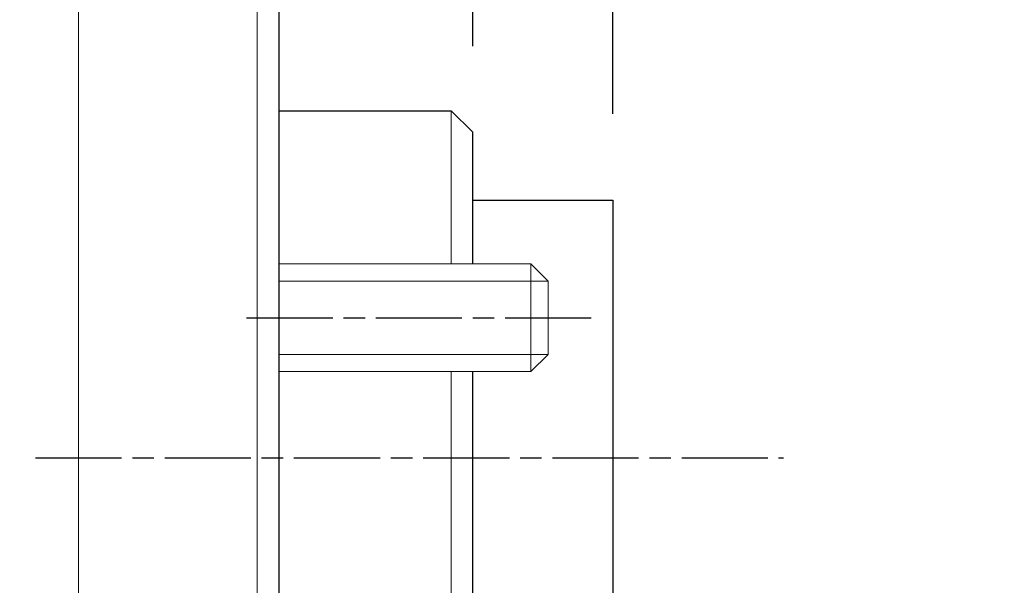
# Model space of a CAD drawing. Extents: x 0 to 283, y 0 to 196.
# Tile 9 of 28: x 129 to 152, y 103 to 116. Entities that reach past the tile are written whole.
import ezdxf

# ---------------------------------------------------------------- set-up
doc = ezdxf.new("R2010")
doc.units = 0
doc.linetypes.add('CENTER', pattern=[12, 8, -1, 2, -1])
doc.layers.get('DEFPOINTS').update_dxf_attribs({"linetype": 'CONTINUOUS'})
for name, color, linetype in [('CTR', 7, 'CENTER'), ('DIM', 7, 'CONTINUOUS'), ('OL', 1, 'CONTINUOUS')]:
    doc.layers.add(name, color=color, linetype=linetype)
doc.layers.add('OL2', color=7, linetype='CONTINUOUS', lineweight=13)
doc.styles.add('SANSSERIF', font='sanss___.ttf')
doc.dimstyles.new('ISO-25$0', dxfattribs={"dimtxt": 2.5, "dimasz": 2.5, "dimexe": 1.25, "dimexo": 1, "dimgap": 0.6, "dimtad": 1, "dimdec": 1, "dimzin": 9, "dimdsep": 46, "dimtxsty": 'SANSSERIF', "dimcen": 0.75, "dimadec": 1, "dimazin": 0, "dimtfac": 1, "dimtdec": 1, "dimtmove": 0, "dimatfit": 3, "dimfxl": 1, "dimarcsym": 0})

# ---------------------------------------------------------------- blocks, each defined once
blk = doc.blocks.new('*D18')
at = {"layer": 'DEFPOINTS', "color": 0, "transparency": 16777216}
for p in [(139.455, 134.602), (134.955, 125.263), (139.455, 113.088)]:
    blk.add_point(p, dxfattribs=at)
at = {"layer": 'DIM', "color": 0, "lineweight": -2, "transparency": 16777216}
for p, q in [((134.955, 127.263), (134.955, 137.102)), ((139.455, 115.088), (139.455, 137.102)), ((129.955, 134.602), (124.955, 134.602)), ((134.955, 134.602), (139.455, 134.602)), ((144.455, 134.602), (163.622, 134.602))]:
    blk.add_line(p, q, dxfattribs=at)
at = {"layer": 'DIM', "color": 0, "transparency": 16777216}
for points in [[(129.955, 135.435), (129.955, 133.768), (134.955, 134.602)], [(144.455, 135.435), (144.455, 133.768), (139.455, 134.602)]]:
    blk.add_solid(points, dxfattribs=at)
at = {"layer": 'DIM', "color": 0, "transparency": 16777216, "insert": (160.807, 138.377), "char_height": 5, "attachment_point": 5, "style": 'SANSSERIF'}
blk.add_mtext('9', dxfattribs=at)
blk = doc.blocks.new('*D31')
at = {"layer": 'DEFPOINTS', "color": 0, "transparency": 16777216}
for p in [(134.955, 125.263), (134.955, 124.701), (142.705, 111.513)]:
    blk.add_point(p, dxfattribs=at)
at = {"layer": 'DIM', "color": 0, "lineweight": -2, "transparency": 16777216}
for p, q in [((142.705, 113.513), (142.705, 127.201)), ((129.955, 124.701), (124.955, 124.701)), ((134.955, 124.701), (142.705, 124.701)), ((147.705, 124.701), (172.439, 124.701)), ((134.955, 123.263), (134.955, 122.201))]:
    blk.add_line(p, q, dxfattribs=at)
at = {"layer": 'DIM', "color": 0, "transparency": 16777216}
for points in [[(129.955, 125.535), (129.955, 123.868), (134.955, 124.701)], [(147.705, 125.535), (147.705, 123.868), (142.705, 124.701)]]:
    blk.add_solid(points, dxfattribs=at)
at = {"layer": 'DIM', "color": 0, "transparency": 16777216, "insert": (165.059, 128.477), "char_height": 5, "attachment_point": 5, "style": 'SANSSERIF'}
blk.add_mtext('15.5', dxfattribs=at)

msp = doc.modelspace()

# ---------------------------------------------------------------- linework, layer by layer
at = {"layer": 'CTR', "ltscale": 0.25}
for p, q in [((134.2051, 108.7881), (142.2051, 108.7881)), ((129.3051, 105.5381), (146.6651, 105.5381))]:
    msp.add_line(p, q, dxfattribs=at)
at = {"layer": 'OL'}
for p, q in [((134.9551, 125.2631), (134.9551, 74.3131)), ((134.9551, 113.5881), (138.9551, 113.5881)), ((139.4551, 113.0881), (138.9551, 113.5881)), ((139.4551, 110.0381), (139.4551, 113.0881)), ((139.4551, 97.0631), (139.4551, 107.5381))]:
    msp.add_line(p, q, dxfattribs=at)
at = {"layer": 'OL', "linetype": 'Continuous'}
for p, q in [((139.4551, 111.5131), (142.7051, 111.5131)), ((142.7051, 111.5131), (142.7051, 99.5631))]:
    msp.add_line(p, q, dxfattribs=at)
at = {"layer": 'OL2'}
for p, q in [((130.3051, 125.7631), (130.3051, 73.8131)), ((134.4551, 125.7631), (134.4551, 73.8131)), ((138.9551, 113.5881), (138.9551, 110.0381)), ((134.9551, 110.0381), (134.9551, 107.5381)), ((140.8051, 107.5381), (140.8051, 110.0381)), ((141.2051, 109.6381), (134.9551, 109.6381)), ((134.9551, 107.9381), (141.2051, 107.9381)), ((138.9551, 107.5381), (138.9551, 96.5631))]:
    msp.add_line(p, q, dxfattribs=at)
msp.add_lwpolyline([(134.9551, 107.5381), (140.8051, 107.5381), (141.2051, 107.9381), (141.2051, 109.6381), (140.8051, 110.0381), (134.9551, 110.0381)], dxfattribs=at)

# ---------------------------------------------------------------- dimensions: what is measured, and where the dimension line sits
at = {"layer": 'DIM'}
for base, p1, p2, picture, middle in [((139.4551, 134.6015), (134.9551, 125.2631), (139.4551, 113.0881), '*D18', (160.8072, 134.6015)), ((134.9551, 124.7012), (142.7051, 111.5131), (134.9551, 125.2631), '*D31', (165.059, 124.7012))]:
    dim = msp.add_linear_dim(base=base, p1=p1, p2=p2, dimstyle='ISO-25$0', override={"dimscale": 2, "dimlfac": 2}, dxfattribs=at)
    dim.commit()
    dim.dimension.update_dxf_attribs({"geometry": picture, "text_midpoint": middle, "dimtype": 160})

doc.saveas('drawing.dxf')
